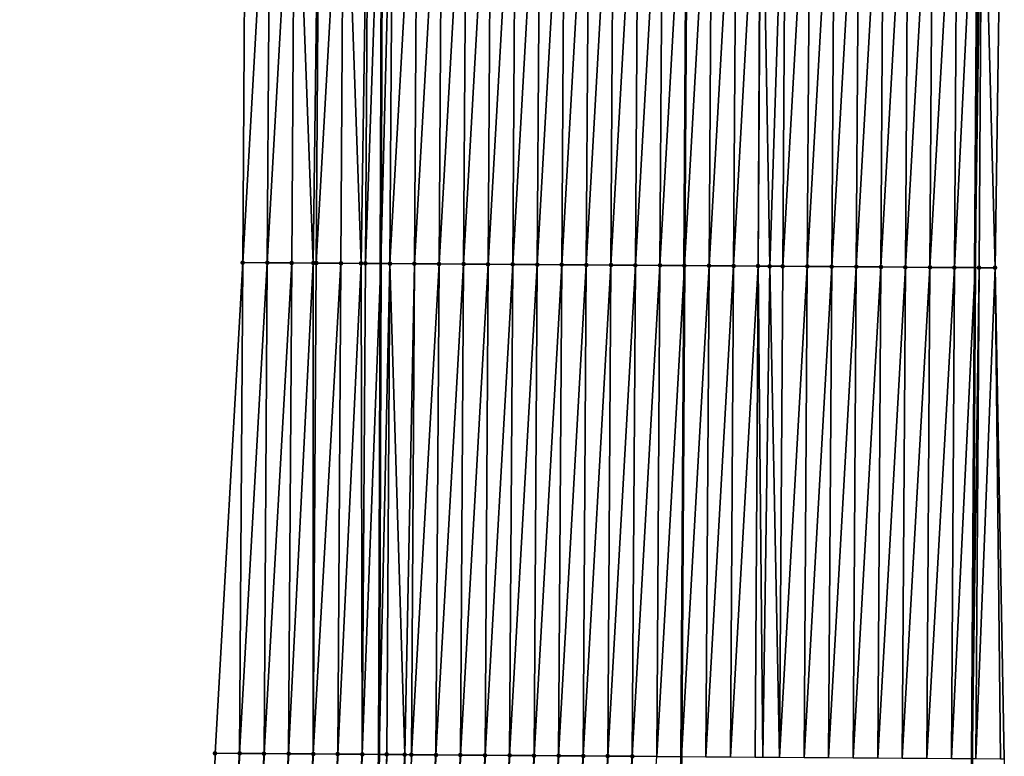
# Model space of a CAD drawing. Header units: feet. Extents: x 2017353 to 2024169, y 808050 to 818690.
# Tile 103 of 256: x 2023576 to 2023617, y 812038 to 812068. Entities that reach past the tile are written whole.
import ezdxf

# ---------------------------------------------------------------- set-up
doc = ezdxf.new("R2010")
doc.units = ezdxf.units.FT
doc.header["$MEASUREMENT"] = 0
for name, color, linetype, lineweight in [('EP_Travel Lane', 172, 'Continuous', 53), ('SB-Road Shots', 141, 'Continuous', 100), ('SB-Road X-Section', 40, 'Continuous', 13), ('STRIPING', 60, 'Continuous', 53)]:
    doc.layers.add(name, color=color, linetype=linetype, lineweight=lineweight)
doc.layers.add('I-77-MM15-17_SB-Surface-BORDER', color=7, linetype='Continuous')
doc.layers.add('I-77-MM15-17_SB-Surface-TIN', color=7, linetype='Continuous')

msp = doc.modelspace()

# ---------------------------------------------------------------- linework, layer by layer
at = {"layer": 'EP_Travel Lane'}
for points in [[(2023581.286849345, 811839.5300579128, 333.2635521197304), (2023582.540058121, 811859.4890864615, 333.5270044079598), (2023583.79327672, 811879.4482714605, 333.7805278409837), (2023585.046487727, 811899.4073355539, 334.0417259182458), (2023586.299712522, 811919.3666192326, 334.2889915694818), (2023587.259202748, 811939.1517683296, 334.4878938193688), (2023588.204486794, 811959.1284867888, 334.6873122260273), (2023589.149771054, 811979.105209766, 334.8863602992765), (2023589.910752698, 811998.9770079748, 335.0872803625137), (2023590.674097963, 812018.9614253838, 335.2904653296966), (2023591.100695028, 812038.5601801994, 335.4696941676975), (2023591.170696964, 812058.5594678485, 335.6356436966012), (2023591.24069886, 812078.558743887, 335.802787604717)], [(2023605.387032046, 811838.0016014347, 334.2368079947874), (2023606.63990318, 811857.9599326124, 334.5456429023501), (2023607.892766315, 811877.9181363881, 334.8625644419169), (2023609.145666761, 811897.8769345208, 335.1417869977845), (2023610.398563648, 811917.8356759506, 335.4246124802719), (2023611.382196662, 811937.9949662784, 335.7095053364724), (2023612.327430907, 811957.9706322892, 335.9930380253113), (2023613.272677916, 811977.9465680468, 336.2550206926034), (2023614.042530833, 811998.0384746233, 336.5226293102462), (2023614.805836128, 812018.0218456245, 336.8155004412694), (2023615.260302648, 812038.3911165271, 337.057909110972), (2023615.390982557, 812058.3895669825, 337.2709181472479), (2023615.521662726, 812078.3880571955, 337.4797927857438)]]:
    msp.add_polyline3d(points, dxfattribs=at)
at = {"layer": 'I-77-MM15-17_SB-Surface-BORDER', "color": 3, "linetype": 'Continuous', "lineweight": -3}
for points in [[(2023576.461632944, 811839.836789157, 333.0237523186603), (2023577.714692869, 811859.7958079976, 333.2884096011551), (2023578.967778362, 811879.7552341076, 333.5272291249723), (2023579.222858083, 811899.7777846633, 333.736496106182), (2023580.475951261, 811919.7373331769, 333.9675531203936), (2023580.5676827, 811939.4732129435, 334.1045920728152), (2023581.512979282, 811959.4501963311, 334.2828367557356), (2023582.458272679, 811979.4271124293, 334.4664451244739), (2023583.216249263, 811999.2380272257, 334.6329031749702), (2023583.979607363, 812019.2227806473, 334.8072889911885), (2023584.41865098, 812038.607384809, 334.9839469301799), (2023585.545984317, 812058.5992766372, 335.2190771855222), (2023585.673340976, 812078.5980149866, 335.4042221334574)], [(2023616.493850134, 812078.3814358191, 337.5247217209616), (2023616.201352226, 812058.384036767, 337.3095111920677), (2023616.574858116, 812038.3821843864, 337.1164629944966), (2023616.232330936, 812017.9667351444, 336.8687871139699), (2023615.851413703, 811997.9686844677, 336.5822141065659), (2023615.289028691, 811977.8503920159, 336.3159265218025), (2023614.545259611, 811957.8647823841, 336.0651130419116), (2023613.803209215, 811937.8792663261, 335.8003626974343), (2023612.905706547, 811917.6769928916, 335.5054999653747), (2023611.532907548, 811897.7258519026, 335.2180758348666), (2023610.334073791, 811877.7637231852, 334.9348232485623), (2023608.908797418, 811857.8165417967, 334.6053937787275), (2023607.886737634, 811837.8437319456, 334.2957989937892)]]:
    msp.add_polyline3d(points, dxfattribs=at)
at = {"layer": 'I-77-MM15-17_SB-Surface-TIN', "color": 128, "linetype": 'Continuous', "lineweight": -3}
for points in [[(2023585.545984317, 812058.5992766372, 335.2190771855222), (2023586.67331671, 812078.5910204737, 335.4696358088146), (2023585.673340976, 812078.5980149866, 335.4042221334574)], [(2023586.5459603, 812058.5923213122, 335.2803976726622), (2023586.67331671, 812078.5910204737, 335.4696358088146), (2023585.545984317, 812058.5992766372, 335.2190771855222)], [(2023586.5459603, 812058.5923213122, 335.2803976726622), (2023587.673292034, 812078.5839614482, 335.5417862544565), (2023586.67331671, 812078.5910204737, 335.4696358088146)], [(2023587.545935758, 812058.5852834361, 335.350338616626), (2023587.673292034, 812078.5839614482, 335.5417862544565), (2023586.5459603, 812058.5923213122, 335.2803976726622)], [(2023587.545935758, 812058.5852834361, 335.350338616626), (2023588.423078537, 812058.5790619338, 335.4167139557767), (2023587.673292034, 812078.5839614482, 335.5417862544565)], [(2023588.423078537, 812058.5790619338, 335.4167139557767), (2023588.673267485, 812078.5769225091, 335.6118391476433), (2023587.673292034, 812078.5839614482, 335.5417862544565)], [(2023588.423078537, 812058.5790619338, 335.4167139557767), (2023588.545910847, 812058.5781876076, 335.4263312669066), (2023588.673267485, 812078.5769225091, 335.6118391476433)], [(2023588.545910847, 812058.5781876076, 335.4263312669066), (2023589.673242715, 812078.5698489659, 335.6855056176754), (2023588.673267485, 812078.5769225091, 335.6118391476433)], [(2023588.545910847, 812058.5781876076, 335.4263312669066), (2023589.545885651, 812058.5710469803, 335.5070020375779), (2023589.673242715, 812078.5698489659, 335.6855056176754)], [(2023589.545885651, 812058.5710469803, 335.5070020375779), (2023590.368362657, 812058.5651398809, 335.5768986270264), (2023589.673242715, 812078.5698489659, 335.6855056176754)], [(2023590.368362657, 812058.5651398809, 335.5768986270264), (2023590.673217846, 812078.5627596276, 335.7608214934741), (2023589.673242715, 812078.5698489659, 335.6855056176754)], [(2023590.368362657, 812058.5651398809, 335.5768986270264), (2023590.54586024, 812058.5638726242, 335.5911949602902), (2023590.673217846, 812078.5627596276, 335.7608214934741)], [(2023590.54586024, 812058.5638726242, 335.5911949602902), (2023591.24069886, 812078.558743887, 335.802787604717), (2023590.673217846, 812078.5627596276, 335.7608214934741)], [(2023590.54586024, 812058.5638726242, 335.5911949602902), (2023591.170696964, 812058.5594678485, 335.6356436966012), (2023591.24069886, 812078.558743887, 335.802787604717)], [(2023591.67319306, 812078.5556833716, 335.8347712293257), (2023591.24069886, 812078.558743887, 335.802787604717), (2023591.170696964, 812058.5594678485, 335.6356436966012)], [(2023591.545835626, 812058.5568233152, 335.6623297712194), (2023591.67319306, 812078.5556833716, 335.8347712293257), (2023591.170696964, 812058.5594678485, 335.6356436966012)], [(2023591.545835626, 812058.5568233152, 335.6623297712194), (2023592.673168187, 812078.5485935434, 335.9101382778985), (2023591.67319306, 812078.5556833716, 335.8347712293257)], [(2023591.545835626, 812058.5568233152, 335.6623297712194), (2023592.545811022, 812058.5497757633, 335.7332811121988), (2023592.673168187, 812078.5485935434, 335.9101382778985)], [(2023592.545811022, 812058.5497757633, 335.7332811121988), (2023593.6731435, 812078.5415328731, 335.9824604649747), (2023592.673168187, 812078.5485935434, 335.9101382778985)], [(2023592.545811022, 812058.5497757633, 335.7332811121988), (2023593.545786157, 812058.5426871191, 335.8085235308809), (2023593.6731435, 812078.5415328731, 335.9824604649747)], [(2023593.545786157, 812058.5426871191, 335.8085235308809), (2023594.673118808, 812078.5344713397, 336.0548727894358), (2023593.6731435, 812078.5415328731, 335.9824604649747)], [(2023593.545786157, 812058.5426871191, 335.8085235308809), (2023594.545761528, 812058.5356355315, 335.8798962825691), (2023594.673118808, 812078.5344713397, 336.0548727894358)], [(2023594.545761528, 812058.5356355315, 335.8798962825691), (2023595.67309421, 812078.5274247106, 336.1257287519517), (2023594.673118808, 812078.5344713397, 336.0548727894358)], [(2023594.545761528, 812058.5356355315, 335.8798962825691), (2023595.545737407, 812058.5286637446, 335.9429358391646), (2023595.67309421, 812078.5274247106, 336.1257287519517)], [(2023595.545737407, 812058.5286637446, 335.9429358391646), (2023596.67306991, 812078.5204247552, 336.191710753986), (2023595.67309421, 812078.5274247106, 336.1257287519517)], [(2023595.545737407, 812058.5286637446, 335.9429358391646), (2023596.545713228, 812058.521682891, 336.0069221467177), (2023596.67306991, 812078.5204247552, 336.191710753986)], [(2023596.545713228, 812058.521682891, 336.0069221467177), (2023597.673045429, 812078.5133964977, 336.2606482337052), (2023596.67306991, 812078.5204247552, 336.191710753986)], [(2023596.545713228, 812058.521682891, 336.0069221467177), (2023597.545688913, 812058.5146805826, 336.0731489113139), (2023597.673045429, 812078.5133964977, 336.2606482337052)], [(2023597.545688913, 812058.5146805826, 336.0731489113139), (2023598.673020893, 812078.5063594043, 336.3305083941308), (2023597.673045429, 812078.5133964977, 336.2606482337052)], [(2023597.545688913, 812058.5146805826, 336.0731489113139), (2023598.545664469, 812058.5076581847, 336.1414735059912), (2023598.673020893, 812078.5063594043, 336.3305083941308)], [(2023598.545664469, 812058.5076581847, 336.1414735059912), (2023599.672996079, 812078.4992788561, 336.4049063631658), (2023598.673020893, 812078.5063594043, 336.3305083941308)], [(2023598.545664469, 812058.5076581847, 336.1414735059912), (2023599.545640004, 812058.5006323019, 336.2101620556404), (2023599.672996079, 812078.4992788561, 336.4049063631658)], [(2023599.545640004, 812058.5006323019, 336.2101620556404), (2023600.672971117, 812078.4921749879, 336.4817395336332), (2023599.672996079, 812078.4992788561, 336.4049063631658)], [(2023599.545640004, 812058.5006323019, 336.2101620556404), (2023600.54561514, 812058.4935437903, 336.285390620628), (2023600.672971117, 812078.4921749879, 336.4817395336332)], [(2023600.54561514, 812058.4935437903, 336.285390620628), (2023601.672946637, 812078.4851469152, 336.5506576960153), (2023600.672971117, 812078.4921749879, 336.4817395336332)], [(2023600.54561514, 812058.4935437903, 336.285390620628), (2023601.545590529, 812058.4864951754, 336.35645295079), (2023601.672946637, 812078.4851469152, 336.5506576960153)], [(2023601.545590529, 812058.4864951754, 336.35645295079), (2023602.672922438, 812078.4781628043, 336.6149851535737), (2023601.672946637, 812078.4851469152, 336.5506576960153)], [(2023601.545590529, 812058.4864951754, 336.35645295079), (2023602.545566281, 812058.4795033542, 336.4215845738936), (2023602.672922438, 812078.4781628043, 336.6149851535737)], [(2023602.545566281, 812058.4795033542, 336.4215845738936), (2023603.672897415, 812078.4710494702, 336.6928067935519), (2023602.672922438, 812078.4781628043, 336.6149851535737)], [(2023602.545566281, 812058.4795033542, 336.4215845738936), (2023603.545541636, 812058.4724493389, 336.4932108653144), (2023603.672897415, 812078.4710494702, 336.6928067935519)], [(2023604.672872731, 812078.4639891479, 336.7650926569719), (2023603.672897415, 812078.4710494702, 336.6928067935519), (2023603.545541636, 812058.4724493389, 336.4932108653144)], [(2023604.545517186, 812058.465425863, 336.5616480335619), (2023604.672872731, 812078.4639891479, 336.7650926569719), (2023603.545541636, 812058.4724493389, 336.4932108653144)], [(2023604.545517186, 812058.465425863, 336.5616480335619), (2023605.672848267, 812078.4569634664, 336.8337611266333), (2023604.672872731, 812078.4639891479, 336.7650926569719)], [(2023604.545517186, 812058.465425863, 336.5616480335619), (2023605.545492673, 812058.4583925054, 336.631117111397), (2023605.672848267, 812078.4569634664, 336.8337611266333)], [(2023605.545492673, 812058.4583925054, 336.631117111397), (2023606.6479924, 812078.4500818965, 336.9038936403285), (2023605.672848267, 812078.4569634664, 336.8337611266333)], [(2023605.545492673, 812058.4583925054, 336.631117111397), (2023606.545467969, 812058.4513291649, 336.7037171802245), (2023606.6479924, 812078.4500818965, 336.9038936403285)], [(2023606.545467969, 812058.4513291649, 336.7037171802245), (2023606.672823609, 812078.4499074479, 336.9055975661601), (2023606.6479924, 812078.4500818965, 336.9038936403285)], [(2023606.545467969, 812058.4513291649, 336.7037171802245), (2023607.018239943, 812058.4479886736, 336.7381519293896), (2023606.672823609, 812078.4499074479, 336.9055975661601)], [(2023607.018239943, 812058.4479886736, 336.7381519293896), (2023607.67279942, 812078.4429249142, 336.969760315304), (2023606.672823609, 812078.4499074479, 336.9055975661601)], [(2023607.018239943, 812058.4479886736, 336.7381519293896), (2023607.545443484, 812058.4443001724, 336.7727304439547), (2023607.67279942, 812078.4429249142, 336.969760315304)], [(2023607.545443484, 812058.4443001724, 336.7727304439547), (2023608.672775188, 812078.4359358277, 337.0346073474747), (2023607.67279942, 812078.4429249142, 336.969760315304)], [(2023607.545443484, 812058.4443001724, 336.7727304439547), (2023608.545419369, 812058.4373294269, 336.8356612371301), (2023608.672775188, 812078.4359358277, 337.0346073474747)], [(2023608.545419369, 812058.4373294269, 336.8356612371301), (2023609.672750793, 812078.4289208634, 337.1021566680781), (2023608.672775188, 812078.4359358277, 337.0346073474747)], [(2023608.545419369, 812058.4373294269, 336.8356612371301), (2023609.545395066, 812058.4303290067, 336.9016908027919), (2023609.672750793, 812078.4289208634, 337.1021566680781)], [(2023609.545395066, 812058.4303290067, 336.9016908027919), (2023610.672726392, 812078.4219051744, 337.1697816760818), (2023609.672750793, 812078.4289208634, 337.1021566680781)], [(2023609.545395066, 812058.4303290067, 336.9016908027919), (2023610.54537098, 812058.4233627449, 336.9641533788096), (2023610.672726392, 812078.4219051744, 337.1697816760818)], [(2023610.54537098, 812058.4233627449, 336.9641533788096), (2023611.672702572, 812078.4149806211, 337.2278897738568), (2023610.672726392, 812078.4219051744, 337.1697816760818)], [(2023610.54537098, 812058.4233627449, 336.9641533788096), (2023611.545346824, 812058.4163854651, 337.0277665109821), (2023611.672702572, 812078.4149806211, 337.2278897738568)], [(2023611.545346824, 812058.4163854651, 337.0277665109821), (2023612.672677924, 812078.4079261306, 337.2995666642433), (2023611.672702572, 812078.4149806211, 337.2278897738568)], [(2023611.545346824, 812058.4163854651, 337.0277665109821), (2023612.545322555, 812058.4093904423, 337.0932324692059), (2023612.672677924, 812078.4079261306, 337.2995666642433)], [(2023612.545322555, 812058.4093904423, 337.0932324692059), (2023613.672653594, 812078.4009214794, 337.3660390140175), (2023612.672677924, 812078.4079261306, 337.2995666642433)], [(2023612.545322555, 812058.4093904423, 337.0932324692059), (2023613.545298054, 812058.4023588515, 337.1625170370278), (2023613.672653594, 812078.4009214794, 337.3660390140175)], [(2023613.545298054, 812058.4023588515, 337.1625170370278), (2023614.672629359, 812078.3939317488, 337.4309533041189), (2023613.672653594, 812078.4009214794, 337.3660390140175)], [(2023613.545298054, 812058.4023588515, 337.1625170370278), (2023614.545273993, 812058.3953965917, 337.2245617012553), (2023614.672629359, 812078.3939317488, 337.4309533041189)], [(2023614.545273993, 812058.3953965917, 337.2245617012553), (2023615.521662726, 812078.3880571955, 337.4797927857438), (2023614.672629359, 812078.3939317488, 337.4309533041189)], [(2023614.545273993, 812058.3953965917, 337.2245617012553), (2023615.390982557, 812058.3895669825, 337.2709181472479), (2023615.521662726, 812078.3880571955, 337.4797927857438)], [(2023615.672605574, 812078.3870128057, 337.4884755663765), (2023615.521662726, 812078.3880571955, 337.4797927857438), (2023615.390982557, 812058.3895669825, 337.2709181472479)], [(2023615.545250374, 812058.3885035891, 337.2793741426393), (2023615.672605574, 812078.3870128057, 337.4884755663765), (2023615.390982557, 812058.3895669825, 337.2709181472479)], [(2023615.545250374, 812058.3885035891, 337.2793741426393), (2023616.201352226, 812058.384036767, 337.3095111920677), (2023615.672605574, 812078.3870128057, 337.4884755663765)], [(2023616.201352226, 812058.384036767, 337.3095111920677), (2023616.493850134, 812078.3814358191, 337.5247217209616), (2023615.672605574, 812078.3870128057, 337.4884755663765)], [(2023585.418626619, 812038.6003753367, 335.0509222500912), (2023585.545984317, 812058.5992766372, 335.2190771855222), (2023584.41865098, 812038.607384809, 334.9839469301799)], [(2023585.418626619, 812038.6003753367, 335.0509222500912), (2023586.5459603, 812058.5923213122, 335.2803976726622), (2023585.545984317, 812058.5992766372, 335.2190771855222)], [(2023586.418602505, 812038.5934047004, 335.1138421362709), (2023586.5459603, 812058.5923213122, 335.2803976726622), (2023585.418626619, 812038.6003753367, 335.0509222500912)], [(2023586.418602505, 812038.5934047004, 335.1138421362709), (2023587.545935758, 812058.5852834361, 335.350338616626), (2023586.5459603, 812058.5923213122, 335.2803976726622)], [(2023586.418602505, 812038.5934047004, 335.1138421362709), (2023587.418578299, 812038.5864196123, 335.1782711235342), (2023587.545935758, 812058.5852834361, 335.350338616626)], [(2023587.418578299, 812038.5864196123, 335.1782711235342), (2023588.423078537, 812058.5790619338, 335.4167139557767), (2023587.545935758, 812058.5852834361, 335.350338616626)], [(2023587.418578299, 812038.5864196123, 335.1782711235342), (2023588.418553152, 812038.579286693, 335.2581374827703), (2023588.423078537, 812058.5790619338, 335.4167139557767)], [(2023588.418553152, 812038.579286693, 335.2581374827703), (2023588.545910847, 812058.5781876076, 335.4263312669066), (2023588.423078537, 812058.5790619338, 335.4167139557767)], [(2023588.418553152, 812038.579286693, 335.2581374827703), (2023589.545885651, 812058.5710469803, 335.5070020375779), (2023588.545910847, 812058.5781876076, 335.4263312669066)], [(2023588.418553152, 812038.579286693, 335.2581374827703), (2023589.418527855, 812038.5721301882, 335.3404667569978), (2023589.545885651, 812058.5710469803, 335.5070020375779)], [(2023589.418527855, 812038.5721301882, 335.3404667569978), (2023590.368362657, 812058.5651398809, 335.5768986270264), (2023589.545885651, 812058.5710469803, 335.5070020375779)], [(2023589.418527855, 812038.5721301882, 335.3404667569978), (2023590.418502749, 812038.5650037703, 335.4196542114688), (2023590.368362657, 812058.5651398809, 335.5768986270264)], [(2023590.418502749, 812038.5650037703, 335.4196542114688), (2023590.54586024, 812058.5638726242, 335.5911949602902), (2023590.368362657, 812058.5651398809, 335.5768986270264)], [(2023590.418502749, 812038.5650037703, 335.4196542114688), (2023591.170696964, 812058.5594678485, 335.6356436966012), (2023590.54586024, 812058.5638726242, 335.5911949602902)], [(2023590.418502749, 812038.5650037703, 335.4196542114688), (2023591.100695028, 812038.5601801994, 335.4696941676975), (2023591.170696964, 812058.5594678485, 335.6356436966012)], [(2023591.545835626, 812058.5568233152, 335.6623297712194), (2023591.170696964, 812058.5594678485, 335.6356436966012), (2023591.100695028, 812038.5601801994, 335.4696941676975)], [(2023591.418478, 812038.5579332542, 335.4930040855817), (2023591.545835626, 812058.5568233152, 335.6623297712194), (2023591.100695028, 812038.5601801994, 335.4696941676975)], [(2023591.418478, 812038.5579332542, 335.4930040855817), (2023592.147829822, 812038.5527297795, 335.5513539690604), (2023591.545835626, 812058.5568233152, 335.6623297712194)], [(2023592.147829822, 812038.5527297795, 335.5513539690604), (2023592.545811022, 812058.5497757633, 335.7332811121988), (2023591.545835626, 812058.5568233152, 335.6623297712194)], [(2023592.147829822, 812038.5527297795, 335.5513539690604), (2023592.418452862, 812038.5508018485, 335.5727123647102), (2023592.545811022, 812058.5497757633, 335.7332811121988)], [(2023592.418452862, 812038.5508018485, 335.5727123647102), (2023593.545786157, 812058.5426871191, 335.8085235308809), (2023592.545811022, 812058.5497757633, 335.7332811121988)], [(2023592.418452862, 812038.5508018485, 335.5727123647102), (2023593.418428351, 812038.5437688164, 335.6421479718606), (2023593.545786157, 812058.5426871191, 335.8085235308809)], [(2023593.418428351, 812038.5437688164, 335.6421479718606), (2023594.545761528, 812058.5356355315, 335.8798962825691), (2023593.545786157, 812058.5426871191, 335.8085235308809)], [(2023593.418428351, 812038.5437688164, 335.6421479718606), (2023594.418404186, 812038.5367900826, 335.7059134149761), (2023594.545761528, 812058.5356355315, 335.8798962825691)], [(2023594.418404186, 812038.5367900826, 335.7059134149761), (2023595.545737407, 812058.5286637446, 335.9429358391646), (2023594.545761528, 812058.5356355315, 335.8798962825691)], [(2023594.418404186, 812038.5367900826, 335.7059134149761), (2023595.418379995, 812038.5298072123, 335.7701108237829), (2023595.545737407, 812058.5286637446, 335.9429358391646)], [(2023595.418379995, 812038.5298072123, 335.7701108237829), (2023596.545713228, 812058.521682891, 336.0069221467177), (2023595.545737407, 812058.5286637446, 335.9429358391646)], [(2023595.418379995, 812038.5298072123, 335.7701108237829), (2023596.418355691, 812038.5228067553, 335.836144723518), (2023596.545713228, 812058.521682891, 336.0069221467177)], [(2023596.418355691, 812038.5228067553, 335.836144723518), (2023597.545688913, 812058.5146805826, 336.0731489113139), (2023596.545713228, 812058.521682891, 336.0069221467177)], [(2023596.418355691, 812038.5228067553, 335.836144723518), (2023597.418331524, 812038.5158276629, 335.8999476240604), (2023597.545688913, 812058.5146805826, 336.0731489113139)], [(2023597.418331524, 812038.5158276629, 335.8999476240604), (2023598.545664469, 812058.5076581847, 336.1414735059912), (2023597.545688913, 812058.5146805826, 336.0731489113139)], [(2023597.418331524, 812038.5158276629, 335.8999476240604), (2023598.41830729, 812038.5088382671, 335.964826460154), (2023598.545664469, 812058.5076581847, 336.1414735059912)], [(2023598.41830729, 812038.5088382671, 335.964826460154), (2023599.545640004, 812058.5006323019, 336.2101620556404), (2023598.545664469, 812058.5076581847, 336.1414735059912)], [(2023598.41830729, 812038.5088382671, 335.964826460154), (2023599.41828271, 812038.5017942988, 336.0354040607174), (2023599.545640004, 812058.5006323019, 336.2101620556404)], [(2023599.41828271, 812038.5017942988, 336.0354040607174), (2023600.54561514, 812058.4935437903, 336.285390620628), (2023599.545640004, 812058.5006323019, 336.2101620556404)], [(2023599.41828271, 812038.5017942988, 336.0354040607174), (2023600.418257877, 812038.4947108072, 336.1101088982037), (2023600.54561514, 812058.4935437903, 336.285390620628)], [(2023600.418257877, 812038.4947108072, 336.1101088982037), (2023601.545590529, 812058.4864951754, 336.35645295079), (2023600.54561514, 812058.4935437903, 336.285390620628)], [(2023600.418257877, 812038.4947108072, 336.1101088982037), (2023601.418233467, 812038.4876935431, 336.1778979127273), (2023601.545590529, 812058.4864951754, 336.35645295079)], [(2023601.418233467, 812038.4876935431, 336.1778979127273), (2023602.545566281, 812058.4795033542, 336.4215845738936), (2023601.545590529, 812058.4864951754, 336.35645295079)], [(2023601.418233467, 812038.4876935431, 336.1778979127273), (2023602.418209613, 812038.4807635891, 336.2365694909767), (2023602.545566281, 812058.4795033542, 336.4215845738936)], [(2023602.418209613, 812038.4807635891, 336.2365694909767), (2023603.545541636, 812058.4724493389, 336.4932108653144), (2023602.545566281, 812058.4795033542, 336.4215845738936)], [(2023602.418209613, 812038.4807635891, 336.2365694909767), (2023603.418184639, 812038.4736579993, 336.3135819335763), (2023603.545541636, 812058.4724493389, 336.4932108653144)], [(2023604.545517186, 812058.465425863, 336.5616480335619), (2023603.545541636, 812058.4724493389, 336.4932108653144), (2023603.418184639, 812038.4736579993, 336.3135819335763)], [(2023604.418159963, 812038.4665990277, 336.385726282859), (2023604.545517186, 812058.465425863, 336.5616480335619), (2023603.418184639, 812038.4736579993, 336.3135819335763)], [(2023604.418159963, 812038.4665990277, 336.385726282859), (2023605.545492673, 812058.4583925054, 336.631117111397), (2023604.545517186, 812058.465425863, 336.5616480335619)], [(2023604.418159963, 812038.4665990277, 336.385726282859), (2023605.418135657, 812038.4595981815, 336.4518008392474), (2023605.545492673, 812058.4583925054, 336.631117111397)], [(2023605.418135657, 812038.4595981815, 336.4518008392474), (2023606.545467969, 812058.4513291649, 336.7037171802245), (2023605.545492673, 812058.4583925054, 336.631117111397)], [(2023605.418135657, 812038.4595981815, 336.4518008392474), (2023606.41811123, 812038.4525783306, 336.5198599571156), (2023606.545467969, 812058.4513291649, 336.7037171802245)], [(2023606.41811123, 812038.4525783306, 336.5198599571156), (2023606.733092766, 812038.4503690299, 336.5411018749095), (2023606.545467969, 812058.4513291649, 336.7037171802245)], [(2023606.733092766, 812038.4503690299, 336.5411018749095), (2023607.018239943, 812058.4479886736, 336.7381519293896), (2023606.545467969, 812058.4513291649, 336.7037171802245)], [(2023606.733092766, 812038.4503690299, 336.5411018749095), (2023607.418086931, 812038.4455786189, 336.5858160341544), (2023607.018239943, 812058.4479886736, 336.7381519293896)], [(2023607.418086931, 812038.4455786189, 336.5858160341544), (2023607.545443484, 812058.4443001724, 336.7727304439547), (2023607.018239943, 812058.4479886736, 336.7381519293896)], [(2023607.418086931, 812038.4455786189, 336.5858160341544), (2023608.545419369, 812058.4373294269, 336.8356612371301), (2023607.545443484, 812058.4443001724, 336.7727304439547)], [(2023607.418086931, 812038.4455786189, 336.5858160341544), (2023608.418062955, 812038.4386295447, 336.6464842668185), (2023608.545419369, 812058.4373294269, 336.8356612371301)], [(2023608.418062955, 812038.4386295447, 336.6464842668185), (2023609.545395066, 812058.4303290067, 336.9016908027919), (2023608.545419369, 812058.4373294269, 336.8356612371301)], [(2023608.418062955, 812038.4386295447, 336.6464842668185), (2023609.418039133, 812038.431704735, 336.7046186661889), (2023609.545395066, 812058.4303290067, 336.9016908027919)], [(2023609.418039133, 812038.431704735, 336.7046186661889), (2023610.54537098, 812058.4233627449, 336.9641533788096), (2023609.545395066, 812058.4303290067, 336.9016908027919)], [(2023609.418039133, 812038.431704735, 336.7046186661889), (2023610.418014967, 812038.4247259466, 336.7683898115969), (2023610.54537098, 812058.4233627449, 336.9641533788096)], [(2023610.418014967, 812038.4247259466, 336.7683898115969), (2023611.545346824, 812058.4163854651, 337.0277665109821), (2023610.54537098, 812058.4233627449, 336.9641533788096)], [(2023610.418014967, 812038.4247259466, 336.7683898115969), (2023611.417991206, 812038.4178106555, 336.8255302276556), (2023611.545346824, 812058.4163854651, 337.0277665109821)], [(2023611.417991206, 812038.4178106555, 336.8255302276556), (2023612.545322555, 812058.4093904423, 337.0932324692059), (2023611.545346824, 812058.4163854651, 337.0277665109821)], [(2023611.417991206, 812038.4178106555, 336.8255302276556), (2023612.417967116, 812038.4108436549, 336.8880704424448), (2023612.545322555, 812058.4093904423, 337.0932324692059)], [(2023612.417967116, 812038.4108436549, 336.8880704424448), (2023613.545298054, 812058.4023588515, 337.1625170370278), (2023612.545322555, 812058.4093904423, 337.0932324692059)], [(2023612.417967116, 812038.4108436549, 336.8880704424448), (2023613.417943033, 812038.4038777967, 336.9504913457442), (2023613.545298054, 812058.4023588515, 337.1625170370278)], [(2023613.417943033, 812038.4038777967, 336.9504913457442), (2023614.545273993, 812058.3953965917, 337.2245617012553), (2023613.545298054, 812058.4023588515, 337.1625170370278)], [(2023613.417943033, 812038.4038777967, 336.9504913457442), (2023614.417918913, 812038.3969062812, 337.0135030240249), (2023614.545273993, 812058.3953965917, 337.2245617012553)], [(2023614.417918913, 812038.3969062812, 337.0135030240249), (2023615.390982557, 812058.3895669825, 337.2709181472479), (2023614.545273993, 812058.3953965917, 337.2245617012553)], [(2023614.417918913, 812038.3969062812, 337.0135030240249), (2023615.260302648, 812038.3911165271, 337.057909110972), (2023615.390982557, 812058.3895669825, 337.2709181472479)], [(2023615.545250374, 812058.3885035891, 337.2793741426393), (2023615.390982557, 812058.3895669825, 337.2709181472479), (2023615.260302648, 812038.3911165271, 337.057909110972)], [(2023615.417895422, 812038.3900333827, 337.0662165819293), (2023615.545250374, 812058.3885035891, 337.2793741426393), (2023615.260302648, 812038.3911165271, 337.057909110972)], [(2023615.417895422, 812038.3900333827, 337.0662165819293), (2023616.201352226, 812058.384036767, 337.3095111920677), (2023615.545250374, 812058.3885035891, 337.2793741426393)], [(2023615.417895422, 812038.3900333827, 337.0662165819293), (2023616.417872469, 812038.3832449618, 337.1101085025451), (2023616.201352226, 812058.384036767, 337.3095111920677)], [(2023616.417872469, 812038.3832449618, 337.1101085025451), (2023616.574858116, 812038.3821843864, 337.1164629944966), (2023616.201352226, 812058.384036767, 337.3095111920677)], [(2023585.418626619, 812038.6003753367, 335.0509222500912), (2023584.41865098, 812038.607384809, 334.9839469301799), (2023583.979607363, 812019.2227806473, 334.8072889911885)], [(2023584.978848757, 812019.1838287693, 334.8743722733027), (2023585.418626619, 812038.6003753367, 335.0509222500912), (2023583.979607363, 812019.2227806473, 334.8072889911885)], [(2023584.978848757, 812019.1838287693, 334.8743722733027), (2023586.418602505, 812038.5934047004, 335.1138421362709), (2023585.418626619, 812038.6003753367, 335.0509222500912)], [(2023585.978090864, 812019.1448955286, 334.9398581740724), (2023586.418602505, 812038.5934047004, 335.1138421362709), (2023584.978848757, 812019.1838287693, 334.8743722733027)], [(2023585.978090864, 812019.1448955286, 334.9398581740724), (2023587.418578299, 812038.5864196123, 335.1782711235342), (2023586.418602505, 812038.5934047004, 335.1138421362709)], [(2023585.978090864, 812019.1448955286, 334.9398581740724), (2023586.977333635, 812019.1059796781, 335.0038535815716), (2023587.418578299, 812038.5864196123, 335.1782711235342)], [(2023586.977333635, 812019.1059796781, 335.0038535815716), (2023588.418553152, 812038.579286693, 335.2581374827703), (2023587.418578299, 812038.5864196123, 335.1782711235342)], [(2023586.977333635, 812019.1059796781, 335.0038535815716), (2023587.976569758, 812019.0668897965, 335.0827649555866), (2023588.418553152, 812038.579286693, 335.2581374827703)], [(2023587.976569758, 812019.0668897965, 335.0827649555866), (2023589.418527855, 812038.5721301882, 335.3404667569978), (2023588.418553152, 812038.579286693, 335.2581374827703)], [(2023587.976569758, 812019.0668897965, 335.0827649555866), (2023588.97580514, 812019.0277804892, 335.1633412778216), (2023589.418527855, 812038.5721301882, 335.3404667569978)], [(2023588.97580514, 812019.0277804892, 335.1633412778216), (2023590.418502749, 812038.5650037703, 335.4196542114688), (2023589.418527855, 812038.5721301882, 335.3404667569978)], [(2023588.97580514, 812019.0277804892, 335.1633412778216), (2023589.975043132, 812018.988739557, 335.2380572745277), (2023590.418502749, 812038.5650037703, 335.4196542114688)], [(2023589.975043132, 812018.988739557, 335.2380572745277), (2023591.100695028, 812038.5601801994, 335.4696941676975), (2023590.418502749, 812038.5650037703, 335.4196542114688)], [(2023589.975043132, 812018.988739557, 335.2380572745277), (2023590.674097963, 812018.9614253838, 335.2904653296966), (2023591.100695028, 812038.5601801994, 335.4696941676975)], [(2023591.418478, 812038.5579332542, 335.4930040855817), (2023591.100695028, 812038.5601801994, 335.4696941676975), (2023590.674097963, 812018.9614253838, 335.2904653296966)], [(2023590.974281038, 812018.9496963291, 335.3129700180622), (2023591.418478, 812038.5579332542, 335.4930040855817), (2023590.674097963, 812018.9614253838, 335.2904653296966)], [(2023590.974281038, 812018.9496963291, 335.3129700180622), (2023592.147829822, 812038.5527297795, 335.5513539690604), (2023591.418478, 812038.5579332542, 335.4930040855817)], [(2023590.974281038, 812018.9496963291, 335.3129700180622), (2023591.973521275, 812018.910714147, 335.3826506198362), (2023592.147829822, 812038.5527297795, 335.5513539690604)], [(2023591.973521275, 812018.910714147, 335.3826506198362), (2023592.418452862, 812038.5508018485, 335.5727123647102), (2023592.147829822, 812038.5527297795, 335.5513539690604)], [(2023591.973521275, 812018.910714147, 335.3826506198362), (2023593.418428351, 812038.5437688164, 335.6421479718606), (2023592.418452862, 812038.5508018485, 335.5727123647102)], [(2023591.973521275, 812018.910714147, 335.3826506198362), (2023592.972763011, 812018.8717712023, 335.448968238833), (2023593.418428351, 812038.5437688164, 335.6421479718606)], [(2023592.972763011, 812018.8717712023, 335.448968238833), (2023594.418404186, 812038.5367900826, 335.7059134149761), (2023593.418428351, 812038.5437688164, 335.6421479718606)], [(2023592.972763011, 812018.8717712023, 335.448968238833), (2023593.972004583, 812018.8328239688, 335.5156534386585), (2023594.418404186, 812038.5367900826, 335.7059134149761)], [(2023593.972004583, 812018.8328239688, 335.5156534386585), (2023595.418379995, 812038.5298072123, 335.7701108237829), (2023594.418404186, 812038.5367900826, 335.7059134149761)], [(2023593.972004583, 812018.8328239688, 335.5156534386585), (2023594.971246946, 812018.7938974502, 335.5805632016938), (2023595.418379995, 812038.5298072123, 335.7701108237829)], [(2023594.971246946, 812018.7938974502, 335.5805632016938), (2023596.418355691, 812038.5228067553, 335.836144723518), (2023595.418379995, 812038.5298072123, 335.7701108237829)], [(2023594.971246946, 812018.7938974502, 335.5805632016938), (2023595.970490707, 812018.755007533, 335.6423359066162), (2023596.418355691, 812038.5228067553, 335.836144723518)], [(2023595.970490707, 812018.755007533, 335.6423359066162), (2023597.418331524, 812038.5158276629, 335.8999476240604), (2023596.418355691, 812038.5228067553, 335.836144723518)], [(2023595.970490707, 812018.755007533, 335.6423359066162), (2023596.969735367, 812018.7161411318, 335.7020930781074), (2023597.418331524, 812038.5158276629, 335.8999476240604)], [(2023596.969735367, 812018.7161411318, 335.7020930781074), (2023598.41830729, 812038.5088382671, 335.964826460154), (2023597.418331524, 812038.5158276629, 335.8999476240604)], [(2023596.969735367, 812018.7161411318, 335.7020930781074), (2023597.968978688, 812018.677239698, 335.7648528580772), (2023598.41830729, 812038.5088382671, 335.964826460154)], [(2023597.968978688, 812018.677239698, 335.7648528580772), (2023599.41828271, 812038.5017942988, 336.0354040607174), (2023598.41830729, 812038.5088382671, 335.964826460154)], [(2023597.968978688, 812018.677239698, 335.7648528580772), (2023598.968219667, 812018.6382769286, 335.8328696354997), (2023599.41828271, 812038.5017942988, 336.0354040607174)], [(2023598.968219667, 812018.6382769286, 335.8328696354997), (2023600.418257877, 812038.4947108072, 336.1101088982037), (2023599.41828271, 812038.5017942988, 336.0354040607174)], [(2023598.968219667, 812018.6382769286, 335.8328696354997), (2023599.967461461, 812018.5993355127, 335.8990562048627), (2023600.418257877, 812038.4947108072, 336.1101088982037)], [(2023599.967461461, 812018.5993355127, 335.8990562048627), (2023601.418233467, 812038.4876935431, 336.1778979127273), (2023600.418257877, 812038.4947108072, 336.1101088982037)], [(2023599.967461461, 812018.5993355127, 335.8990562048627), (2023600.966699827, 812018.5603043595, 335.9729340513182), (2023601.418233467, 812038.4876935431, 336.1778979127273)], [(2023600.966699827, 812018.5603043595, 335.9729340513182), (2023602.418209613, 812038.4807635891, 336.2365694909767), (2023601.418233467, 812038.4876935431, 336.1778979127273)]]:
    msp.add_3dface(points, dxfattribs=at)
at = {"layer": 'SB-Road Shots', "lineweight": 100}
for p in [(2023585.545984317, 812058.5992766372, 335.2190771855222), (2023586.5459603, 812058.5923213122, 335.2803976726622), (2023587.545935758, 812058.5852834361, 335.350338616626), (2023588.423078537, 812058.5790619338, 335.4167139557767), (2023588.545910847, 812058.5781876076, 335.4263312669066), (2023589.545885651, 812058.5710469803, 335.5070020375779), (2023590.368362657, 812058.5651398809, 335.5768986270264), (2023590.54586024, 812058.5638726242, 335.5911949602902), (2023591.545835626, 812058.5568233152, 335.6623297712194), (2023592.545811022, 812058.5497757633, 335.7332811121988), (2023593.545786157, 812058.5426871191, 335.8085235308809), (2023594.545761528, 812058.5356355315, 335.8798962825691), (2023595.545737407, 812058.5286637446, 335.9429358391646), (2023596.545713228, 812058.521682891, 336.0069221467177), (2023597.545688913, 812058.5146805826, 336.0731489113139), (2023598.545664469, 812058.5076581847, 336.1414735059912), (2023599.545640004, 812058.5006323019, 336.2101620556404), (2023600.54561514, 812058.4935437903, 336.285390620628), (2023601.545590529, 812058.4864951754, 336.35645295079), (2023602.545566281, 812058.4795033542, 336.4215845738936), (2023603.545541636, 812058.4724493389, 336.4932108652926), (2023604.545517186, 812058.465425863, 336.5616480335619), (2023605.545492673, 812058.4583925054, 336.631117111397), (2023606.545467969, 812058.4513291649, 336.7037171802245), (2023607.018239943, 812058.4479886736, 336.7381519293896), (2023607.545443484, 812058.4443001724, 336.7727304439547), (2023608.545419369, 812058.4373294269, 336.8356612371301), (2023609.545395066, 812058.4303290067, 336.9016908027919), (2023610.54537098, 812058.4233627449, 336.9641533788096), (2023611.545346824, 812058.4163854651, 337.0277665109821), (2023612.545322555, 812058.4093904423, 337.0932324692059), (2023613.545298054, 812058.4023588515, 337.1625170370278), (2023614.545273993, 812058.3953965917, 337.2245617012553), (2023615.545250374, 812058.3885035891, 337.2793741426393), (2023616.201352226, 812058.384036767, 337.3095111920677), (2023584.41865098, 812038.607384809, 334.9839469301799), (2023585.418626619, 812038.6003753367, 335.0509222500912), (2023586.418602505, 812038.5934047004, 335.1138421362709), (2023587.418578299, 812038.5864196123, 335.1782711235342), (2023588.418553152, 812038.579286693, 335.2581374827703), (2023589.418527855, 812038.5721301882, 335.3404667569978), (2023590.418502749, 812038.5650037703, 335.4196542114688), (2023591.418478, 812038.5579332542, 335.4930040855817), (2023592.147829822, 812038.5527297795, 335.5513539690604), (2023592.418452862, 812038.5508018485, 335.5727123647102), (2023593.418428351, 812038.5437688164, 335.6421479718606), (2023594.418404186, 812038.5367900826, 335.7059134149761), (2023595.418379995, 812038.5298072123, 335.7701108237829), (2023596.418355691, 812038.5228067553, 335.836144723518), (2023597.418331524, 812038.5158276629, 335.8999476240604), (2023598.41830729, 812038.5088382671, 335.964826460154), (2023599.41828271, 812038.5017942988, 336.0354040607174), (2023600.418257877, 812038.4947108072, 336.1101088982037), (2023601.418233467, 812038.4876935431, 336.1778979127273)]:
    msp.add_point(p, dxfattribs=at)
at = {"layer": 'SB-Road X-Section', "extrusion": (0.006367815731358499, 0.9999338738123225, 0.009575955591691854), "elevation": 824893.9308537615, "flags": 128}
msp.add_lwpolyline([(-2018403.894030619, -7562.184868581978), (-2018403.237913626, -7562.215007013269), (-2018402.237913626, -7562.269821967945), (-2018401.237913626, -7562.331869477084), (-2018400.237913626, -7562.401157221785), (-2018399.237913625, -7562.466626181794), (-2018398.237913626, -7562.530242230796), (-2018397.237913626, -7562.592707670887), (-2018396.237913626, -7562.658740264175), (-2018395.237913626, -7562.721673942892), (-2018394.710697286, -7562.756254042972), (-2018394.237913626, -7562.790690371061), (-2018393.237913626, -7562.863293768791), (-2018392.237913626, -7562.932766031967), (-2018391.237913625, -7563.001206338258), (-2018390.237913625, -7563.072835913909), (-2018389.237913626, -7563.137970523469), (-2018388.237913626, -7563.209036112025), (-2018387.237913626, -7563.284268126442), (-2018386.237913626, -7563.352959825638), (-2018385.237913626, -7563.421287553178), (-2018384.237913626, -7563.487517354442), (-2018383.237913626, -7563.551506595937), (-2018382.237913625, -7563.614549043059), (-2018381.237913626, -7563.685925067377), (-2018380.237913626, -7563.761170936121), (-2018379.237913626, -7563.832125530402), (-2018378.237913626, -7563.90326360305), (-2018378.060411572, -7563.917560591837), (-2018377.237913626, -7563.987460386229), (-2018376.237913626, -7564.068134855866), (-2018376.115078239, -7564.077752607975), (-2018375.237913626, -7564.144130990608), (-2018374.237913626, -7564.214075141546), (-2018373.237913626, -7564.275398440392)], dxfattribs=at)
at = {"layer": 'SB-Road X-Section', "extrusion": (0.006367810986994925, 0.9999338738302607, 0.009575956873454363), "elevation": 824873.9212680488, "flags": 128}
msp.add_lwpolyline([(-2018404.398816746, -7562.187363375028), (-2018404.241827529, -7562.193718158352), (-2018403.241827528, -7562.237612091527), (-2018402.241827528, -7562.290328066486), (-2018401.241827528, -7562.353342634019), (-2018400.241827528, -7562.415766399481), (-2018399.241827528, -7562.478309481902), (-2018398.241827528, -7562.535452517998), (-2018397.241827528, -7562.599226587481), (-2018396.241827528, -7562.657363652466), (-2018395.241827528, -7562.718034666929), (-2018394.556816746, -7562.762750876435), (-2018394.241827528, -7562.783993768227), (-2018393.241827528, -7562.852056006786), (-2018392.241827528, -7562.918133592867), (-2018391.241827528, -7562.990281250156), (-2018390.241827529, -7563.06729722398), (-2018389.241827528, -7563.125971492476), (-2018388.241827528, -7563.193763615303), (-2018387.241827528, -7563.268471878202), (-2018386.241827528, -7563.339052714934), (-2018385.241827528, -7563.403934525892), (-2018384.241827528, -7563.467740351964), (-2018383.241827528, -7563.533777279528), (-2018382.241827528, -7563.597977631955), (-2018381.241827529, -7563.661745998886), (-2018380.241827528, -7563.731184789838), (-2018379.971197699, -7563.752544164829), (-2018379.241827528, -7563.810896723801), (-2018378.241827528, -7563.884249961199), (-2018377.241827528, -7563.963441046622), (-2018376.241827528, -7564.045774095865), (-2018375.241827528, -7564.125644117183), (-2018374.241827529, -7564.190076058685), (-2018373.241827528, -7564.252998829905), (-2018372.241827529, -7564.319977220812)], dxfattribs=at)
at = {"layer": 'STRIPING'}
msp.add_polyline3d([(2023593.427517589, 811838.7602730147, 333.7419742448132), (2023594.680539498, 811858.7186863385, 334.0450259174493), (2023595.933606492, 811878.6778177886, 334.3025367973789), (2023597.186621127, 811898.6361152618, 334.6129352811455), (2023598.439687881, 811918.5952428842, 334.8706888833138), (2023599.545833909, 811938.5621998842, 335.1397063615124), (2023600.491090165, 811958.5383310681, 335.3860612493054), (2023601.436341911, 811978.5143669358, 335.6400340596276), (2023602.201850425, 811998.4983254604, 335.874580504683), (2023602.965181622, 812018.4823745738, 336.1093315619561), (2023603.418184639, 812038.4736579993, 336.3135819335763), (2023603.545541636, 812058.4724493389, 336.4932108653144), (2023603.672897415, 812078.4710494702, 336.6928067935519)], dxfattribs=at)

doc.saveas('drawing.dxf')
